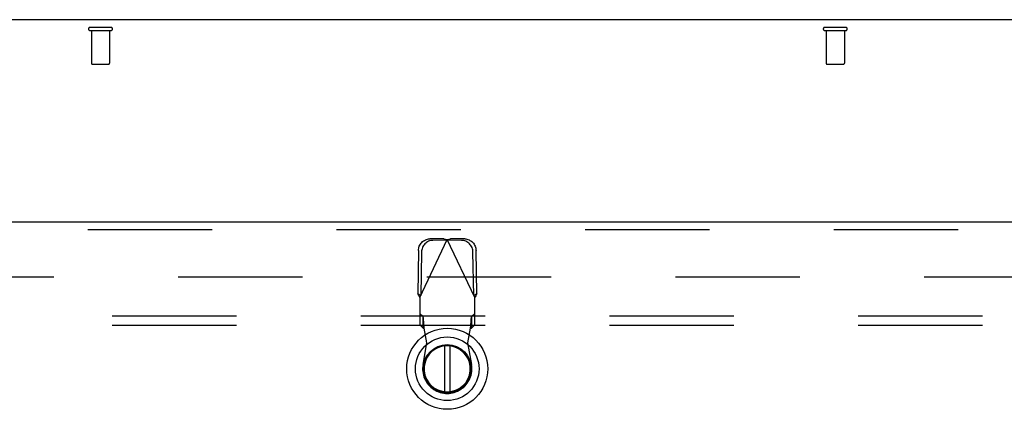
# Model space of a CAD drawing. Header units: inches. Extents: x 0 to 308, y 0 to 199.
# Tile 84 of 139: x 100.04 to 113.44, y 140.03 to 145.33. Entities that reach past the tile are written whole.
import ezdxf

# ---------------------------------------------------------------- set-up
doc = ezdxf.new("R2010")
doc.units = ezdxf.units.IN
doc.header["$LTSCALE"] = 16.920913
doc.header["$MEASUREMENT"] = 0
doc.linetypes.add('HIDDEN', pattern=[0.2, 0.1, -0.1])
doc.layers.get('0').update_dxf_attribs({"linetype": 'CONTINUOUS'})
for name, color, linetype in [('DEFAULT_2', 8, 'HIDDEN'), ('RIGHT_OR_MAIN_DOOR_ASSEMBLY', 7, 'CONTINUOUS'), ('SUBPANEL', 7, 'CONTINUOUS')]:
    doc.layers.add(name, color=color, linetype=linetype)

msp = doc.modelspace()

# ---------------------------------------------------------------- linework, layer by layer
at = {"color": 7, "linetype": 'Continuous'}
msp.add_line((126.461, 145.334), (48.815, 145.334), dxfattribs=at)
at = {"layer": 'DEFAULT_2', "color": 8, "linetype": 'HIDDEN'}
for p, q in [((100.996, 145.23), (101.28, 145.23)), ((100.996, 145.187), (101.28, 145.187)), ((101.014, 145.187), (101.014, 144.74)), ((101.262, 145.187), (101.262, 144.74)), ((110.996, 145.23), (111.28, 145.23)), ((110.996, 145.187), (111.28, 145.187)), ((111.014, 145.187), (111.014, 144.74)), ((111.262, 145.187), (111.262, 144.74)), ((101.024, 144.73), (101.252, 144.73)), ((111.024, 144.73), (111.252, 144.73)), ((88.659, 141.834), (123.596, 141.834))]:
    msp.add_line(p, q, dxfattribs=at)
for centre, radius, start, end in [((100.996, 145.208), 0.0215, 90, 270), ((101.28, 145.208), 0.0215, 270, 90), ((110.996, 145.208), 0.0215, 90, 270), ((111.28, 145.208), 0.0215, 270, 90), ((101.024, 144.74), 0.01, 180, 270), ((101.252, 144.74), 0.01, 270, 360), ((111.024, 144.74), 0.01, 180, 270), ((111.252, 144.74), 0.01, 270, 360)]:
    msp.add_arc(centre, radius, start, end, dxfattribs=at)
at = {"layer": 'RIGHT_OR_MAIN_DOOR_ASSEMBLY', "color": 3, "linetype": 'Continuous'}
msp.add_line((87.43, 142.584), (124.283, 142.584), dxfattribs=at)
at = {"layer": 'RIGHT_OR_MAIN_DOOR_ASSEMBLY', "color": 8, "linetype": 'HIDDEN'}
for p, q in [((87.43, 142.48), (124.283, 142.48)), ((105.483, 141.554), (105.857, 142.341)), ((105.812, 142.354), (105.619, 142.351)), ((105.854, 142.335), (105.661, 142.331)), ((105.812, 142.354), (105.834, 142.348)), ((105.812, 142.354), (105.854, 142.335)), ((105.834, 142.348), (105.857, 142.341)), ((105.857, 142.341), (105.88, 142.348)), ((106.231, 141.554), (105.857, 142.341)), ((105.86, 142.335), (105.902, 142.354)), ((106.053, 142.331), (105.86, 142.335)), ((105.88, 142.348), (105.902, 142.354)), ((106.095, 142.351), (105.902, 142.354)), ((105.465, 142.192), (105.455, 141.602)), ((105.506, 142.172), (105.496, 141.582)), ((106.218, 141.582), (106.207, 142.172)), ((106.259, 141.602), (106.249, 142.192)), ((105.496, 141.582), (105.455, 141.602)), ((105.483, 141.554), (105.483, 141.18)), ((106.259, 141.602), (106.218, 141.582)), ((106.231, 141.18), (106.231, 141.554)), ((105.529, 141.293), (105.483, 141.335)), ((105.529, 141.138), (105.529, 141.293)), ((106.231, 141.335), (106.185, 141.293)), ((106.185, 141.293), (106.185, 141.138)), ((105.483, 141.18), (105.529, 141.138)), ((105.581, 140.938), (105.544, 141.134)), ((106.17, 141.134), (106.133, 140.938)), ((106.185, 141.138), (106.231, 141.18)), ((105.528, 140.643), (105.581, 140.938)), ((106.133, 140.938), (106.186, 140.643))]:
    msp.add_line(p, q, dxfattribs=at)
at = {"layer": 'RIGHT_OR_MAIN_DOOR_ASSEMBLY', "color": 7, "linetype": 'Continuous'}
for p, q in [((105.818, 140.896), (105.818, 140.271)), ((105.896, 140.271), (105.896, 140.896))]:
    msp.add_line(p, q, dxfattribs=at)
at = {"layer": 'RIGHT_OR_MAIN_DOOR_ASSEMBLY', "color": 8, "linetype": 'HIDDEN'}
for points in [[(105.465, 142.192), (105.466, 142.208), (105.468, 142.223), (105.472, 142.238), (105.477, 142.252), (105.484, 142.266), (105.492, 142.279), (105.501, 142.292), (105.511, 142.303), (105.522, 142.314), (105.535, 142.323), (105.547, 142.331), (105.561, 142.338), (105.575, 142.344), (105.59, 142.348), (105.604, 142.35), (105.619, 142.351)], [(105.661, 142.331), (105.646, 142.33), (105.631, 142.328), (105.617, 142.324), (105.603, 142.318), (105.589, 142.312), (105.576, 142.304), (105.564, 142.294), (105.553, 142.284), (105.543, 142.272), (105.534, 142.26), (105.526, 142.246), (105.519, 142.233), (105.514, 142.218), (105.51, 142.203), (105.507, 142.188), (105.506, 142.172)], [(106.207, 142.172), (106.206, 142.188), (106.204, 142.203), (106.2, 142.218), (106.195, 142.233), (106.188, 142.246), (106.18, 142.26), (106.171, 142.272), (106.161, 142.284), (106.15, 142.294), (106.138, 142.304), (106.125, 142.312), (106.111, 142.318), (106.097, 142.324), (106.083, 142.328), (106.068, 142.33), (106.053, 142.331)], [(106.095, 142.351), (106.11, 142.35), (106.124, 142.348), (106.139, 142.344), (106.153, 142.338), (106.166, 142.331), (106.179, 142.323), (106.191, 142.314), (106.203, 142.303), (106.213, 142.292), (106.222, 142.279), (106.23, 142.266), (106.236, 142.252), (106.242, 142.238), (106.246, 142.223), (106.248, 142.208), (106.249, 142.192)], [(105.483, 141.554), (105.473, 141.57), (105.469, 141.578), (105.464, 141.586), (105.459, 141.594), (105.455, 141.602)], [(106.245, 141.578), (106.236, 141.562), (106.231, 141.554)], [(106.259, 141.602), (106.255, 141.594), (106.25, 141.586), (106.245, 141.578)], [(105.54, 141.182), (105.539, 141.197), (105.538, 141.212), (105.537, 141.225), (105.536, 141.238), (105.535, 141.25), (105.534, 141.261), (105.533, 141.27), (105.532, 141.278), (105.531, 141.285), (105.53, 141.29), (105.529, 141.293)], [(106.185, 141.293), (106.184, 141.29), (106.183, 141.285), (106.182, 141.278), (106.181, 141.27), (106.18, 141.261), (106.179, 141.25), (106.178, 141.238), (106.177, 141.225), (106.176, 141.212), (106.175, 141.197), (106.174, 141.182), (106.172, 141.166), (106.17, 141.134)], [(105.529, 141.138), (105.531, 141.138), (105.534, 141.138), (105.536, 141.137), (105.539, 141.136), (105.541, 141.135), (105.544, 141.134)], [(105.544, 141.134), (105.542, 141.151), (105.54, 141.182)], [(106.17, 141.134), (106.173, 141.135), (106.175, 141.136), (106.178, 141.137), (106.18, 141.138), (106.183, 141.138), (106.185, 141.138)]]:
    msp.add_lwpolyline(points, dxfattribs=at)
at = {"layer": 'RIGHT_OR_MAIN_DOOR_ASSEMBLY', "color": 7, "linetype": 'Continuous'}
for radius in [0.551, 0.433, 0.329, 0.317]:
    msp.add_circle((105.857, 140.583), radius, dxfattribs=at)
msp.add_arc((105.857, 140.583), 0.315, 100.0787, 79.9213, dxfattribs=at)
at = {"layer": 'RIGHT_OR_MAIN_DOOR_ASSEMBLY', "color": 8, "linetype": 'HIDDEN'}
msp.add_arc((105.857, 140.583), 0.335, 169.673, 10.327, dxfattribs=at)
at = {"layer": 'SUBPANEL', "color": 8, "linetype": 'HIDDEN'}
for p, q in [((53.919, 141.303), (121.856, 141.303)), ((53.919, 141.178), (121.856, 141.178))]:
    msp.add_line(p, q, dxfattribs=at)

doc.saveas('drawing.dxf')
